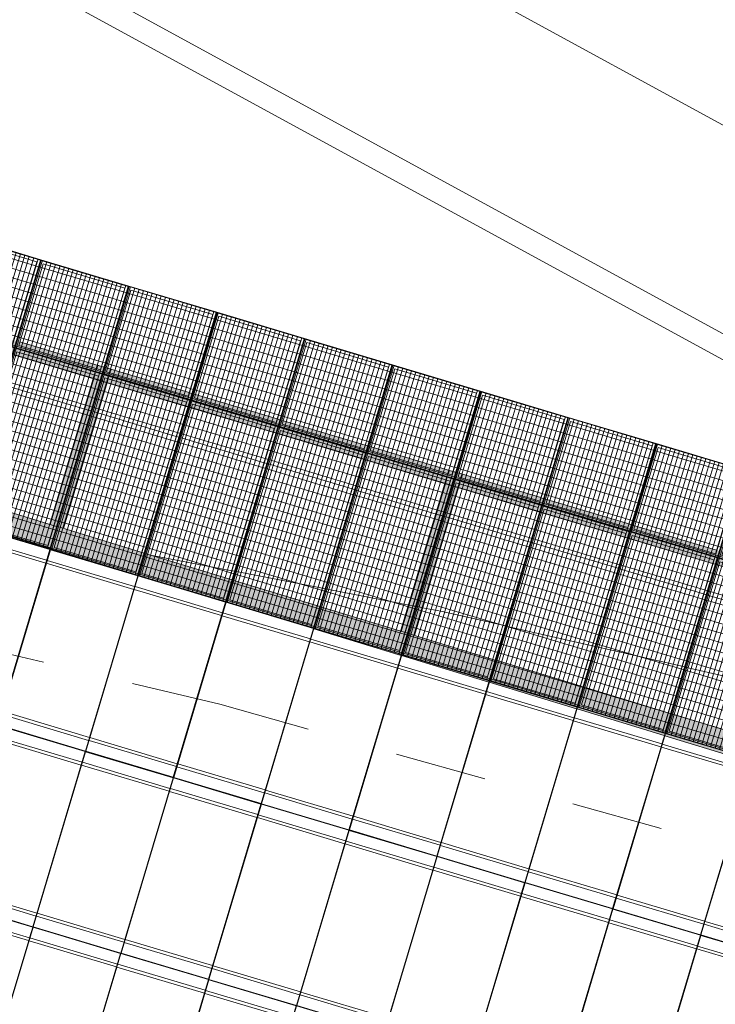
# Model space of a CAD drawing. Header units: metres. Extents: x -373759 to -373409, y 810976 to 811228.
# Tile 111 of 153: x -373545 to -373537, y 811104 to 811115. Entities that reach past the tile are written whole.
import ezdxf

# ---------------------------------------------------------------- set-up
doc = ezdxf.new("R2010")
doc.units = ezdxf.units.M
doc.header["$XCLIPFRAME"] = 2
doc.linetypes.add('TRAÇO 1mm', pattern=[2, 1, -1])
for name, color, linetype, lineweight, true_color in [('A-DETL', 7, 'Continuous', 5, 0x00a600), ('BASE ALAMEDA JULIO MULLER 1_explodidoR01_dwg', 7, 'Continuous', 5, 0x767676), ('Curva_Intermediária', 7, 'Continuous', 9, 0x656565)]:
    doc.layers.add(name, color=color, linetype=linetype, lineweight=lineweight, true_color=true_color)
for name, color, linetype, lineweight in [('A-FLOR', 7, 'Continuous', 5), ('A-GENM', 7, 'Continuous', 5), ('I-WALL', 7, 'Continuous', 5), ('S-BEAM', 7, 'Continuous', 5)]:
    doc.layers.add(name, color=color, linetype=linetype, lineweight=lineweight)
picture_1 = doc.add_image_def('image1.jpg', size_in_pixel=(999, 584))
pattern_1 = [(270, (3125.54, 1874.46), (100, 6e-15), []), (0, (3125.54, 1874.46), (0, 50), [])]

# ---------------------------------------------------------------- blocks, each defined once
blk = doc.blocks.new('BVG-PEX-URB-RV-CULT-0003_rvt-1-PISTA INFERIOR PARTE 1')
at = {"layer": 'A-FLOR', "color": 8, "true_color": 0x808080}
for p, q in [((-168801, 848773), (-167949, 848519)), ((-167949, 848519), (-167910, 848507)), ((-167910, 848507), (-167893, 848502)), ((-167892, 848502), (-167889, 848501)), ((-167881, 848499), (-167877, 848497)), ((-167863, 848493), (-167860, 848492)), ((-167859, 848492), (-167843, 848487)), ((-167843, 848487), (-167806, 848476)), ((-167806, 848476), (-166952, 848221)), ((-166952, 848221), (-166919, 848211)), ((-166917, 848210), (-166884, 848201)), ((-166884, 848201), (-165993, 847934)), ((-165993, 847934), (-165961, 847925)), ((-165959, 847924), (-165926, 847914)), ((-165926, 847914), (-165035, 847648)), ((-165035, 847648), (-165003, 847638)), ((-165001, 847638), (-164968, 847628)), ((-164968, 847628), (-164117, 847374)), ((-164117, 847374), (-164077, 847362)), ((-164077, 847362), (-164061, 847357)), ((-164060, 847356), (-164057, 847356)), ((-164048, 847353), (-164045, 847352)), ((-164030, 847348), (-164027, 847347)), ((-164026, 847346), (-164010, 847342)), ((-164010, 847342), (-163973, 847331)), ((-163973, 847331), (-163119, 847075)), ((-163119, 847075), (-163087, 847066)), ((-163085, 847065), (-163052, 847055)), ((-163052, 847055), (-162161, 846789)), ((-162161, 846789), (-162128, 846779)), ((-162126, 846779), (-162094, 846769)), ((-162094, 846769), (-161203, 846503)), ((-161203, 846503), (-161170, 846493)), ((-161168, 846492), (-161136, 846483)), ((-161136, 846483), (-160285, 846228))]:
    blk.add_line(p, q, dxfattribs=at)
blk = doc.blocks.new('BASE ALAMEDA JULIO MULLER 1_explodidoR01_dwg-478056-PISTA INFERIOR PARTE 1')
at = {"layer": 'Curva_Intermediária', "color": 9, "lineweight": 5, "true_color": 0xc0c0c0}
for p, q in [((78099, 860685), (77293, 861092)), ((78126, 860671), (78099, 860685)), ((78134, 860667), (78127, 860671)), ((78162, 860653), (78135, 860667)), ((78996, 860232), (78162, 860653)), ((79023, 860219), (78996, 860232)), ((79031, 860215), (79024, 860218)), ((79059, 860200), (79032, 860214)), ((79856, 859798), (79059, 860200)), ((79893, 859779), (79856, 859798)), ((79905, 859773), (79893, 859779)), ((79909, 859771), (79906, 859772)), ((79913, 859769), (79910, 859771)), ((79925, 859763), (79921, 859765)), ((79937, 859757), (79934, 859758)), ((79956, 859748), (79938, 859757)), ((79990, 859730), (79956, 859748)), ((80804, 859292), (80778, 859307)), ((80811, 859288), (80805, 859291)), ((80839, 859273), (80813, 859287)), ((81657, 858825), (80839, 859273)), ((81683, 858811), (81657, 858825)), ((81690, 858807), (81684, 858810)), ((81718, 858791), (81692, 858806)), ((82535, 858344), (81718, 858791)), ((82562, 858329), (82535, 858344)), ((82569, 858325), (82563, 858328)), ((82597, 858310), (82571, 858324))]:
    blk.add_line(p, q, dxfattribs=at)
at = {"layer": 'Curva_Intermediária', "color": 9, "lineweight": 5, "true_color": 0xc0c0c0, "flags": 128}
for points in [[(80778, 859307), (80172, 859638), (79990, 859730)], [(83381, 857888), (83181, 857990), (82597, 858310)]]:
    blk.add_lwpolyline(points, dxfattribs=at)
blk = doc.blocks.new('_EST_ PLACA PISO ESTRUTURAL MEIO - _EST_ PLACA PISO ESTRUTURAL MEIO-V189-PISTA INFERIOR PARTE 1')
at = {"layer": 'A-GENM', "color": 253, "true_color": 0xaaaaaa}
for p, q in [((-1000, 500), (-1000, -500)), ((-998, 500), (997, 500)), ((-876, 500), (-998, 500)), ((997, 497), (-998, 497)), ((-998, 497), (997, 497)), ((-998, 497), (-998, -498)), ((-998, 497), (-998, -498)), ((-998, -498), (-998, 497)), ((-998, 497), (-998, -498)), ((-843, 500), (-876, 500)), ((-876, 497), (-876, -498)), ((843, 500), (-843, 500)), ((-843, -498), (-843, 497)), ((876, 500), (843, 500)), ((843, 497), (843, -498)), ((997, 500), (876, 500)), ((876, 497), (876, -498)), ((997, 497), (997, -498)), ((997, -498), (997, 497)), ((997, 497), (997, -498)), ((997, 497), (997, -498)), ((1000, 500), (1000, -500)), ((997, -498), (-998, -498)), ((-998, -498), (997, -498)), ((-998, -500), (-876, -500)), ((997, -500), (-998, -500)), ((-876, -500), (-843, -500)), ((-843, -500), (843, -500)), ((843, -500), (876, -500)), ((876, -500), (997, -500))]:
    blk.add_line(p, q, dxfattribs=at)
blk = doc.blocks.new('_EST_ PLACA PISO ESTRUTURAL MEIO - _EST_ PLACA PISO ESTRUTURAL MEIO-V201-PISTA INFERIOR PARTE 1')
at = {"layer": 'A-GENM', "color": 253, "true_color": 0xaaaaaa}
for p, q in [((-1000, 500), (-1000, -500)), ((-998, 500), (997, 500)), ((-876, 500), (-998, 500)), ((997, 497), (-998, 497)), ((-998, 497), (997, 497)), ((-998, 497), (-998, -498)), ((-998, 497), (-998, -498)), ((-998, -498), (-998, 497)), ((-998, 497), (-998, -498)), ((-843, 500), (-876, 500)), ((-876, 497), (-876, -498)), ((843, 500), (-843, 500)), ((-843, -498), (-843, 497)), ((876, 500), (843, 500)), ((843, 497), (843, -498)), ((997, 500), (876, 500)), ((876, 497), (876, -498)), ((997, 497), (997, -498)), ((997, -498), (997, 497)), ((997, 497), (997, -498)), ((997, 497), (997, -498)), ((1000, 500), (1000, -500)), ((997, -498), (-998, -498)), ((-998, -498), (997, -498)), ((-998, -500), (-876, -500)), ((997, -500), (-998, -500)), ((-876, -500), (-843, -500)), ((-843, -500), (843, -500)), ((843, -499), (843, -500)), ((843, -500), (876, -500)), ((876, -500), (997, -500))]:
    blk.add_line(p, q, dxfattribs=at)
blk = doc.blocks.new('_EST_ PLACA PISO ESTRUTURAL MEIO - _EST_ PLACA PISO ESTRUTURAL MEIO-V277-PISTA INFERIOR PARTE 1')
at = {"layer": 'A-GENM', "color": 253, "true_color": 0xaaaaaa}
for p, q in [((-1000, 500), (-1000, -500)), ((-998, 500), (997, 500)), ((-876, 500), (-998, 500)), ((997, 497), (-998, 497)), ((-998, 497), (997, 497)), ((-998, 497), (-998, -498)), ((-998, 497), (-998, -498)), ((-998, -498), (-998, 497)), ((-998, 497), (-998, -498)), ((-843, 500), (-876, 500)), ((-876, 497), (-876, -498)), ((843, 500), (-843, 500)), ((-843, -498), (-843, 497)), ((876, 500), (843, 500)), ((843, 497), (843, -498)), ((997, 500), (876, 500)), ((876, 497), (876, -498)), ((997, 495), (997, -498)), ((997, -498), (997, 497)), ((997, 497), (997, -498)), ((997, 495), (997, -498)), ((1000, 500), (1000, -500)), ((997, -498), (-998, -498)), ((-998, -498), (997, -498)), ((-998, -500), (-876, -500)), ((997, -500), (-998, -500)), ((-876, -500), (-843, -500)), ((-843, -500), (843, -500)), ((843, -500), (876, -500)), ((876, -500), (997, -500))]:
    blk.add_line(p, q, dxfattribs=at)
blk = doc.blocks.new('_EME_ GRADEX PISO 3X1  - _EME_ GRADEX PISO 3X1 -V279-PISTA INFERIOR PARTE 1')
at = {"layer": 'A-GENM', "true_color": 0xaaaaaa}
h = blk.add_hatch(dxfattribs=at)
h.set_pattern_fill('FP_1', color=253, style=0, pattern_type=2)
h.set_pattern_definition(pattern_1)
h.paths.add_polyline_path([(0, -1000), (3000, -1000), (3000, 0), (0, 0), (0, -491.2)], flags=0)
at = {"layer": 'A-GENM', "color": 253, "true_color": 0xaaaaaa}
for p, q in [((0, 0), (2000, 0)), ((2000, 0), (0, 0)), ((0, 0), (0, -1000)), ((0, 0), (3000, 0)), ((3000, 0), (0, 0)), ((0, 0), (0, -1000)), ((2000, 0), (2000, -1000)), ((2000, -1000), (2000, 0)), ((3000, 0), (3000, -1000)), ((3000, -1000), (3000, 0)), ((0, -997.5), (0, -2.5)), ((0, -997.5), (0, -2.5)), ((5, -5), (1995, -5)), ((5, -995), (5, -5)), ((5, -5), (1995, -5)), ((5, -995), (5, -5)), ((1965, -35), (35, -35)), ((35, -35), (35, -965)), ((35, -965), (35, -35)), ((35, -35), (1965, -35)), ((1965, -965), (1965, -35)), ((1965, -35), (1965, -965)), ((1995, -5), (1995, -995)), ((1995, -5), (1995, -995)), ((2000, -1000), (2000, 0)), ((2000, 0), (3000, 0)), ((3000, 0), (2000, 0)), ((2000, 0), (2000, -1000)), ((2005, -5), (2995, -5)), ((2005, -995), (2005, -5)), ((2005, -5), (2995, -5)), ((2005, -995), (2005, -5)), ((2965, -35), (2035, -35)), ((2035, -35), (2035, -965)), ((2035, -965), (2035, -35)), ((2035, -35), (2965, -35)), ((2965, -965), (2965, -35)), ((2965, -35), (2965, -965)), ((2995, -5), (2995, -995)), ((2995, -5), (2995, -995)), ((3000, 0), (3000, -1000)), ((3000, -1000), (3000, 0)), ((35, -965), (1965, -965)), ((1965, -965), (35, -965)), ((2035, -965), (2965, -965)), ((2965, -965), (2035, -965)), ((2000, -1000), (0, -1000)), ((0, -1000), (2000, -1000)), ((3000, -1000), (0, -1000)), ((0, -1000), (3000, -1000)), ((1995, -995), (5, -995)), ((1995, -995), (5, -995)), ((3000, -1000), (2000, -1000)), ((2000, -1000), (3000, -1000)), ((2995, -995), (2005, -995)), ((2995, -995), (2005, -995))]:
    blk.add_line(p, q, dxfattribs=at)
blk = doc.blocks.new('_EME_ GRADEX PISO 3X1  - _EME_ GRADEX PISO 3X1 -V280-PISTA INFERIOR PARTE 1')
at = {"layer": 'A-GENM', "true_color": 0xaaaaaa}
h = blk.add_hatch(dxfattribs=at)
h.set_pattern_fill('FP_1', color=253, style=0, pattern_type=2)
h.set_pattern_definition(pattern_1)
h.paths.add_polyline_path([(0, -1000), (3000, -1000), (3000, 0), (0, 0), (0, -5.2)], flags=0)
at = {"layer": 'A-GENM', "color": 253, "true_color": 0xaaaaaa}
for p, q in [((0, 0), (2000, 0)), ((2000, 0), (0, 0)), ((0, 0), (0, -1000)), ((0, 0), (3000, 0)), ((3000, 0), (0, 0)), ((0, 0), (0, -1000)), ((2000, 0), (2000, -1000)), ((2000, -1000), (2000, 0)), ((3000, 0), (3000, -1000)), ((3000, -1000), (3000, 0)), ((0, -997.5), (0, -5.2)), ((0, -997.5), (0, -5.2)), ((5, -5), (1995, -5)), ((5, -995), (5, -5)), ((5, -5), (1995, -5)), ((5, -995), (5, -5)), ((1965, -35), (35, -35)), ((35, -35), (35, -965)), ((35, -965), (35, -35)), ((35, -35), (1965, -35)), ((1965, -965), (1965, -35)), ((1965, -35), (1965, -965)), ((1995, -5), (1995, -995)), ((1995, -5), (1995, -995)), ((2000, -1000), (2000, 0)), ((2000, 0), (3000, 0)), ((3000, 0), (2000, 0)), ((2000, 0), (2000, -1000)), ((2005, -5), (2995, -5)), ((2005, -995), (2005, -5)), ((2005, -5), (2995, -5)), ((2005, -995), (2005, -5)), ((2965, -35), (2035, -35)), ((2035, -35), (2035, -965)), ((2035, -965), (2035, -35)), ((2035, -35), (2965, -35)), ((2965, -965), (2965, -35)), ((2965, -35), (2965, -965)), ((2995, -5), (2995, -995)), ((2995, -5), (2995, -995)), ((3000, 0), (3000, -1000)), ((3000, -1000), (3000, 0)), ((35, -965), (1965, -965)), ((1965, -965), (35, -965)), ((2035, -965), (2965, -965)), ((2965, -965), (2035, -965)), ((2000, -1000), (0, -1000)), ((0, -1000), (2000, -1000)), ((3000, -1000), (0, -1000)), ((0, -1000), (3000, -1000)), ((1995, -995), (5, -995)), ((1995, -995), (5, -995)), ((3000, -1000), (2000, -1000)), ((2000, -1000), (3000, -1000)), ((2995, -995), (2005, -995)), ((2995, -995), (2005, -995))]:
    blk.add_line(p, q, dxfattribs=at)
blk = doc.blocks.new('M_W-Wide Flange - VIGA I 15X17-4432594-PISTA INFERIOR PARTE 1')
at = {"layer": 'S-BEAM', "true_color": 0xff8080, "transparency": 33554432}
for points in [[(-20037, 75), (-20036, 20), (20036, 22), (20036, 75), (-20037, 75)], [(-20037, 75), (-20037, -75), (20036, -75), (20036, 75), (-20037, 75)], [(-20037, 20), (-20036, 3), (20036, 5), (20033, 20), (-20037, 20)], [(-20037, -3), (-20034, -20), (20036, -20), (20035, -3), (-20035, -3)], [(-20037, -20), (-20037, -75), (20036, -75), (20036, -20), (-20036, -20)]]:
    blk.add_hatch(color=11, dxfattribs=at).paths.add_polyline_path(points, flags=0)
at = {"layer": 'S-BEAM'}
for p, q in [((-6040, 3), (-7034, 3)), ((-5040, 3), (-6034, 3)), ((-4040, 3), (-5034, 3)), ((-3040, 3), (-4034, 3)), ((-2040, 3), (-3034, 3)), ((-1040, 3), (-2034, 3)), ((-40, 3), (-1034, 3)), ((960, 3), (-34, 3)), ((-6040, -3), (-7034, -3)), ((-5040, -3), (-6034, -3)), ((-4040, -3), (-5034, -3)), ((-3040, -3), (-4034, -3)), ((-2040, -3), (-3034, -3)), ((-1040, -3), (-2034, -3)), ((-40, -3), (-1034, -3)), ((960, -3), (-34, -3))]:
    blk.add_line(p, q, dxfattribs=at)
at = {"layer": 'S-BEAM', "color": 1, "true_color": 0xff0000}
for p, q in [((-7002, 75), (-7031, 75)), ((-7031, 75), (-7002, 75)), ((-7031, 75), (-7002, 75)), ((-7031, 75), (-7002, 75)), ((-6072, 75), (-7002, 75)), ((-7002, 75), (-6072, 75)), ((-7002, 75), (-6072, 75)), ((-7002, 75), (-6072, 75)), ((-6043, 75), (-6072, 75)), ((-6072, 75), (-6043, 75)), ((-6072, 75), (-6043, 75)), ((-6072, 75), (-6043, 75)), ((-6037, 75), (-6042, 75)), ((-6042, 75), (-6037, 75)), ((-6042, 75), (-6037, 75)), ((-6042, 75), (-6037, 75)), ((-6032, 75), (-6037, 75)), ((-6037, 75), (-6032, 75)), ((-6037, 75), (-6032, 75)), ((-6037, 75), (-6032, 75)), ((-6002, 75), (-6031, 75)), ((-6031, 75), (-6002, 75)), ((-6031, 75), (-6002, 75)), ((-6031, 75), (-6002, 75)), ((-5072, 75), (-6002, 75)), ((-6002, 75), (-5072, 75)), ((-6002, 75), (-5072, 75)), ((-6002, 75), (-5072, 75)), ((-5043, 75), (-5072, 75)), ((-5072, 75), (-5043, 75)), ((-5072, 75), (-5043, 75)), ((-5072, 75), (-5043, 75)), ((-5037, 75), (-5042, 75)), ((-5042, 75), (-5037, 75)), ((-5042, 75), (-5037, 75)), ((-5042, 75), (-5037, 75)), ((-5032, 75), (-5037, 75)), ((-5037, 75), (-5032, 75)), ((-5037, 75), (-5032, 75)), ((-5037, 75), (-5032, 75)), ((-5002, 75), (-5031, 75)), ((-5031, 75), (-5002, 75)), ((-5031, 75), (-5002, 75)), ((-5031, 75), (-5002, 75)), ((-4072, 75), (-5002, 75)), ((-5002, 75), (-4072, 75)), ((-5002, 75), (-4072, 75)), ((-5002, 75), (-4072, 75)), ((-4043, 75), (-4072, 75)), ((-4072, 75), (-4043, 75)), ((-4072, 75), (-4043, 75)), ((-4072, 75), (-4043, 75)), ((-4037, 75), (-4042, 75)), ((-4042, 75), (-4037, 75)), ((-4042, 75), (-4037, 75)), ((-4042, 75), (-4037, 75)), ((-4032, 75), (-4037, 75)), ((-4037, 75), (-4032, 75)), ((-4037, 75), (-4032, 75)), ((-4037, 75), (-4032, 75)), ((-4002, 75), (-4031, 75)), ((-4031, 75), (-4002, 75)), ((-4031, 75), (-4002, 75)), ((-4031, 75), (-4002, 75)), ((-3072, 75), (-4002, 75)), ((-4002, 75), (-3072, 75)), ((-4002, 75), (-3072, 75)), ((-4002, 75), (-3072, 75)), ((-3043, 75), (-3072, 75)), ((-3072, 75), (-3043, 75)), ((-3072, 75), (-3043, 75)), ((-3072, 75), (-3043, 75)), ((-3037, 75), (-3042, 75)), ((-3042, 75), (-3037, 75)), ((-3042, 75), (-3037, 75)), ((-3042, 75), (-3037, 75)), ((-3032, 75), (-3037, 75)), ((-3037, 75), (-3032, 75)), ((-3037, 75), (-3032, 75)), ((-3037, 75), (-3032, 75)), ((-3002, 75), (-3031, 75)), ((-3031, 75), (-3002, 75)), ((-3031, 75), (-3002, 75)), ((-3031, 75), (-3002, 75)), ((-2072, 75), (-3002, 75)), ((-3002, 75), (-2072, 75)), ((-3002, 75), (-2072, 75)), ((-3002, 75), (-2072, 75)), ((-2043, 75), (-2072, 75)), ((-2072, 75), (-2043, 75)), ((-2072, 75), (-2043, 75)), ((-2072, 75), (-2043, 75)), ((-2037, 75), (-2042, 75)), ((-2042, 75), (-2037, 75)), ((-2042, 75), (-2037, 75)), ((-2042, 75), (-2037, 75)), ((-2032, 75), (-2037, 75)), ((-2037, 75), (-2032, 75)), ((-2037, 75), (-2032, 75)), ((-2037, 75), (-2032, 75)), ((-2002, 75), (-2031, 75)), ((-2031, 75), (-2002, 75)), ((-2031, 75), (-2002, 75)), ((-2031, 75), (-2002, 75)), ((-1072, 75), (-2002, 75)), ((-2002, 75), (-1072, 75)), ((-2002, 75), (-1072, 75)), ((-2002, 75), (-1072, 75)), ((-1043, 75), (-1072, 75)), ((-1072, 75), (-1043, 75)), ((-1072, 75), (-1043, 75)), ((-1072, 75), (-1043, 75)), ((-1037, 75), (-1042, 75)), ((-1042, 75), (-1037, 75)), ((-1042, 75), (-1037, 75)), ((-1042, 75), (-1037, 75)), ((-1032, 75), (-1037, 75)), ((-1037, 75), (-1032, 75)), ((-1037, 75), (-1032, 75)), ((-1037, 75), (-1032, 75)), ((-1002, 75), (-1031, 75)), ((-1031, 75), (-1002, 75)), ((-1031, 75), (-1002, 75)), ((-1031, 75), (-1002, 75)), ((-72, 75), (-1002, 75)), ((-1002, 75), (-72, 75)), ((-1002, 75), (-72, 75)), ((-1002, 75), (-72, 75)), ((-43, 75), (-72, 75)), ((-72, 75), (-43, 75)), ((-72, 75), (-43, 75)), ((-72, 75), (-43, 75)), ((-37, 75), (-42, 75)), ((-42, 75), (-37, 75)), ((-42, 75), (-37, 75)), ((-42, 75), (-37, 75)), ((-32, 75), (-37, 75)), ((-37, 75), (-32, 75)), ((-37, 75), (-32, 75)), ((-37, 75), (-32, 75)), ((-2, 75), (-31, 75)), ((-31, 75), (-2, 75)), ((-31, 75), (-2, 75)), ((-31, 75), (-2, 75)), ((928, 75), (-2, 75)), ((-2, 75), (928, 75)), ((-2, 75), (928, 75)), ((-2, 75), (928, 75)), ((-7002, -75), (-6072, -75)), ((-7002, -75), (-6072, -75)), ((-7002, -75), (-6072, -75)), ((-7002, -75), (-6072, -75)), ((-6071, -75), (-6042, -75)), ((-6071, -75), (-6042, -75)), ((-6071, -75), (-6042, -75)), ((-6071, -75), (-6042, -75)), ((-6042, -75), (-6032, -75)), ((-6042, -75), (-6032, -75)), ((-6042, -75), (-6032, -75)), ((-6042, -75), (-6032, -75)), ((-6032, -75), (-6003, -75)), ((-6032, -75), (-6003, -75)), ((-6032, -75), (-6003, -75)), ((-6032, -75), (-6003, -75)), ((-6002, -75), (-5072, -75)), ((-6002, -75), (-5072, -75)), ((-6002, -75), (-5072, -75)), ((-6002, -75), (-5072, -75)), ((-5071, -75), (-5042, -75)), ((-5071, -75), (-5042, -75)), ((-5071, -75), (-5042, -75)), ((-5071, -75), (-5042, -75)), ((-5042, -75), (-5032, -75)), ((-5042, -75), (-5032, -75)), ((-5042, -75), (-5032, -75)), ((-5042, -75), (-5032, -75)), ((-5032, -75), (-5003, -75)), ((-5032, -75), (-5003, -75)), ((-5032, -75), (-5003, -75)), ((-5032, -75), (-5003, -75)), ((-5002, -75), (-4072, -75)), ((-5002, -75), (-4072, -75)), ((-5002, -75), (-4072, -75)), ((-5002, -75), (-4072, -75)), ((-4071, -75), (-4042, -75)), ((-4071, -75), (-4042, -75)), ((-4071, -75), (-4042, -75)), ((-4071, -75), (-4042, -75)), ((-4042, -75), (-4032, -75)), ((-4042, -75), (-4032, -75)), ((-4042, -75), (-4032, -75)), ((-4042, -75), (-4032, -75)), ((-4032, -75), (-4003, -75)), ((-4032, -75), (-4003, -75)), ((-4032, -75), (-4003, -75)), ((-4032, -75), (-4003, -75)), ((-4002, -75), (-3072, -75)), ((-4002, -75), (-3072, -75)), ((-4002, -75), (-3072, -75)), ((-4002, -75), (-3072, -75)), ((-3071, -75), (-3042, -75)), ((-3071, -75), (-3042, -75)), ((-3071, -75), (-3042, -75)), ((-3071, -75), (-3042, -75)), ((-3042, -75), (-3032, -75)), ((-3042, -75), (-3032, -75)), ((-3042, -75), (-3032, -75)), ((-3042, -75), (-3032, -75)), ((-3032, -75), (-3003, -75)), ((-3032, -75), (-3003, -75)), ((-3032, -75), (-3003, -75)), ((-3032, -75), (-3003, -75)), ((-3002, -75), (-2072, -75)), ((-3002, -75), (-2072, -75)), ((-3002, -75), (-2072, -75)), ((-3002, -75), (-2072, -75)), ((-2071, -75), (-2042, -75)), ((-2071, -75), (-2042, -75)), ((-2071, -75), (-2042, -75)), ((-2071, -75), (-2042, -75)), ((-2042, -75), (-2032, -75)), ((-2042, -75), (-2032, -75)), ((-2042, -75), (-2032, -75)), ((-2042, -75), (-2032, -75)), ((-2032, -75), (-2003, -75)), ((-2032, -75), (-2003, -75)), ((-2032, -75), (-2003, -75)), ((-2032, -75), (-2003, -75)), ((-2002, -75), (-1072, -75)), ((-2002, -75), (-1072, -75)), ((-2002, -75), (-1072, -75)), ((-2002, -75), (-1072, -75)), ((-1071, -75), (-1042, -75)), ((-1071, -75), (-1042, -75)), ((-1071, -75), (-1042, -75)), ((-1071, -75), (-1042, -75)), ((-1042, -75), (-1032, -75)), ((-1042, -75), (-1032, -75)), ((-1042, -75), (-1032, -75)), ((-1042, -75), (-1032, -75)), ((-1032, -75), (-1003, -75)), ((-1032, -75), (-1003, -75)), ((-1032, -75), (-1003, -75)), ((-1032, -75), (-1003, -75)), ((-1002, -75), (-72, -75)), ((-1002, -75), (-72, -75)), ((-1002, -75), (-72, -75)), ((-1002, -75), (-72, -75)), ((-71, -75), (-42, -75)), ((-71, -75), (-42, -75)), ((-71, -75), (-42, -75)), ((-71, -75), (-42, -75)), ((-42, -75), (-32, -75)), ((-42, -75), (-32, -75)), ((-42, -75), (-32, -75)), ((-42, -75), (-32, -75)), ((-32, -75), (-3, -75)), ((-32, -75), (-3, -75)), ((-32, -75), (-3, -75)), ((-32, -75), (-3, -75)), ((-2, -75), (928, -75)), ((-2, -75), (928, -75)), ((-2, -75), (928, -75)), ((-2, -75), (928, -75))]:
    blk.add_line(p, q, dxfattribs=at)
blk = doc.blocks.new('M_W-Wide Flange - VIGA I 25X15-4432118-PISTA INFERIOR PARTE 1')
at = {"layer": 'S-BEAM'}
for p, q in [((955, 3), (-707, 3)), ((1010, 3), (955, 3)), ((1033, 3), (1027, 3)), ((1105, 3), (1050, 3)), ((955, -3), (-707, -3)), ((1010, -3), (955, -3)), ((1105, -3), (1050, -3))]:
    blk.add_line(p, q, dxfattribs=at)
blk = doc.blocks.new('M_W-Wide Flange - VIGA I 25X15-4432119-PISTA INFERIOR PARTE 1')
at = {"layer": 'S-BEAM'}
for p, q in [((966, 3), (-718, 3)), ((1021, 3), (966, 3)), ((1044, 3), (1038, 3)), ((1116, 3), (1061, 3)), ((966, -3), (-718, -3)), ((1021, -3), (966, -3)), ((1116, -3), (1061, -3))]:
    blk.add_line(p, q, dxfattribs=at)

msp = doc.modelspace()

# ---------------------------------------------------------------- hatches: boundary and pattern name
at = {"layer": 'I-WALL', "true_color": 0x808080}
msp.add_hatch(color=8, dxfattribs=at).paths.add_polyline_path([(-373528.313, 811103.968), (-373528.241, 811104.208), (-373567.307, 811116.115), (-373566.818, 811115.705), (-373528.315, 811103.969)], flags=0)
at = {"layer": 'S-BEAM', "true_color": 0xff8080, "transparency": 33554432}
h = msp.add_hatch(color=11, dxfattribs=at)
h.paths.add_polyline_path([(-373544.595, 811108.931), (-373544.595, 811108.931), (-373544.601, 811108.933)], flags=0)
h.paths.add_polyline_path([(-373544.523, 811109.171), (-373544.005, 811110.907), (-373544.057, 811110.923), (-373544.573, 811109.186), (-373544.533, 811109.174)], flags=0)
h = msp.add_hatch(color=11, dxfattribs=at)
h.paths.add_polyline_path([(-373544.578, 811108.926), (-373544.581, 811108.927), (-373544.579, 811108.926)], flags=0)
h.paths.add_polyline_path([(-373544.507, 811109.166), (-373543.99, 811110.903), (-373544.005, 811110.905), (-373544.523, 811109.171), (-373544.507, 811109.166)], flags=0)
for points in [[(-373544.432, 811109.143), (-373543.913, 811110.88), (-373544.057, 811110.923), (-373544.576, 811109.187), (-373544.469, 811109.154)], [(-373544.485, 811109.159), (-373543.966, 811110.896), (-373543.983, 811110.9), (-373544.499, 811109.163), (-373544.489, 811109.16)], [(-373544.432, 811109.143), (-373543.913, 811110.88), (-373543.966, 811110.896), (-373544.485, 811109.159), (-373544.469, 811109.154)], [(-373540.606, 811107.977), (-373540.081, 811109.735), (-373540.224, 811109.777), (-373540.748, 811108.02), (-373540.643, 811107.988)], [(-373540.659, 811107.993), (-373540.134, 811109.75), (-373540.15, 811109.755), (-373540.673, 811107.997), (-373540.663, 811107.994)], [(-373540.606, 811107.977), (-373540.081, 811109.735), (-373540.134, 811109.75), (-373540.659, 811107.993), (-373540.643, 811107.988)]]:
    msp.add_hatch(color=11, dxfattribs=at).paths.add_polyline_path(points, flags=0)
h = msp.add_hatch(color=11, dxfattribs=at)
h.paths.add_polyline_path([(-373540.768, 811107.765), (-373540.768, 811107.765), (-373540.775, 811107.767)], flags=0)
h.paths.add_polyline_path([(-373540.697, 811108.004), (-373540.173, 811109.762), (-373540.224, 811109.777), (-373540.747, 811108.02), (-373540.702, 811108.006)], flags=0)
h = msp.add_hatch(color=11, dxfattribs=at)
h.paths.add_polyline_path([(-373540.752, 811107.76), (-373540.754, 811107.761), (-373540.753, 811107.76)], flags=0)
h.paths.add_polyline_path([(-373540.68, 811107.999), (-373540.157, 811109.757), (-373540.172, 811109.759), (-373540.696, 811108.004), (-373540.681, 811107.999)], flags=0)

# ---------------------------------------------------------------- linework, layer by layer
at = {"layer": 'A-DETL', "color": 40, "linetype": 'TRAÇO 1mm', "lineweight": 20, "true_color": 0xf5c00a}
for p, q in [((-373553.405, 811109.77), (-373542.727, 811107.225)), ((-373542.727, 811107.225), (-373527.614, 811102.971))]:
    msp.add_line(p, q, dxfattribs=at)
at = {"layer": 'A-FLOR'}
msp.add_line((-373543.311, 811116.859), (-373515.729, 811101.796), dxfattribs=at)
at = {"layer": 'I-WALL'}
for p, q in [((-373544.146, 811115.037), (-373531.285, 811108.013)), ((-373532.257, 811108.259), (-373544.251, 811114.809)), ((-373545.454, 811109.455), (-373544.507, 811109.166)), ((-373544.579, 811108.926), (-373545.526, 811109.215)), ((-373544.507, 811109.166), (-373544.498, 811109.163)), ((-373544.498, 811109.163), (-373543.551, 811108.874)), ((-373544.569, 811108.923), (-373544.579, 811108.926)), ((-373543.624, 811108.635), (-373544.569, 811108.923)), ((-373543.55, 811108.874), (-373543.542, 811108.872)), ((-373543.541, 811108.871), (-373542.594, 811108.583)), ((-373543.613, 811108.632), (-373543.622, 811108.635)), ((-373542.663, 811108.342), (-373543.611, 811108.631)), ((-373542.594, 811108.583), (-373542.585, 811108.58)), ((-373542.585, 811108.58), (-373541.638, 811108.291)), ((-373542.368, 811108.252), (-373542.66, 811108.341)), ((-373541.707, 811108.051), (-373542.368, 811108.252)), ((-373541.637, 811108.291), (-373541.629, 811108.288)), ((-373541.628, 811108.288), (-373540.681, 811108)), ((-373540.75, 811107.759), (-373541.702, 811108.049)), ((-373540.681, 811107.999), (-373540.672, 811107.997)), ((-373540.672, 811107.997), (-373539.725, 811107.708)), ((-373539.794, 811107.468), (-373540.746, 811107.758)), ((-373539.724, 811107.708), (-373539.716, 811107.705)), ((-373539.715, 811107.705), (-373538.797, 811107.425)), ((-373538.837, 811107.176), (-373539.789, 811107.466)), ((-373538.794, 811107.424), (-373538.768, 811107.416)), ((-373538.767, 811107.416), (-373538.759, 811107.414)), ((-373538.758, 811107.414), (-373538.733, 811107.406)), ((-373538.73, 811107.405), (-373537.84, 811107.134)), ((-373537.881, 811106.885), (-373538.832, 811107.175)), ((-373537.837, 811107.133), (-373537.811, 811107.125)), ((-373537.811, 811107.125), (-373537.802, 811107.122)), ((-373537.802, 811107.122), (-373537.776, 811107.114)), ((-373537.773, 811107.113), (-373536.884, 811106.842)), ((-373536.924, 811106.593), (-373537.876, 811106.883))]:
    msp.add_line(p, q, dxfattribs=at)
at = {"layer": 'S-BEAM', "color": 1, "true_color": 0xff0000}
for p, q in [((-373544.057, 811110.923), (-373544.068, 811110.885)), ((-373544.068, 811110.885), (-373544.057, 811110.923)), ((-373544.068, 811110.885), (-373544.057, 811110.923)), ((-373544.068, 811110.885), (-373544.057, 811110.923)), ((-373544.057, 811110.923), (-373544.017, 811110.911)), ((-373544.017, 811110.911), (-373544.057, 811110.923)), ((-373544.057, 811110.923), (-373544.017, 811110.911)), ((-373544.017, 811110.911), (-373544.057, 811110.923)), ((-373544.016, 811110.911), (-373544.004, 811110.907)), ((-373544.004, 811110.907), (-373544.016, 811110.911)), ((-373544.016, 811110.911), (-373543.988, 811110.902)), ((-373543.992, 811110.904), (-373544.016, 811110.911)), ((-373544.004, 811110.907), (-373544, 811110.906)), ((-373544, 811110.906), (-373544.004, 811110.907)), ((-373544, 811110.906), (-373543.996, 811110.905)), ((-373543.996, 811110.905), (-373544, 811110.906)), ((-373543.996, 811110.905), (-373543.992, 811110.904)), ((-373543.992, 811110.904), (-373543.996, 811110.905)), ((-373543.992, 811110.904), (-373543.99, 811110.903)), ((-373543.99, 811110.903), (-373543.992, 811110.904)), ((-373543.99, 811110.903), (-373543.988, 811110.902)), ((-373543.988, 811110.902), (-373543.99, 811110.903)), ((-373543.988, 811110.902), (-373543.988, 811110.902)), ((-373543.988, 811110.902), (-373543.979, 811110.9)), ((-373543.984, 811110.901), (-373543.988, 811110.902)), ((-373543.978, 811110.899), (-373543.982, 811110.901)), ((-373543.982, 811110.901), (-373543.982, 811110.901)), ((-373543.982, 811110.901), (-373543.982, 811110.901)), ((-373543.982, 811110.901), (-373543.98, 811110.9)), ((-373543.98, 811110.9), (-373543.974, 811110.898)), ((-373543.979, 811110.9), (-373543.951, 811110.891)), ((-373543.97, 811110.897), (-373543.978, 811110.899)), ((-373543.951, 811110.891), (-373543.978, 811110.899)), ((-373543.974, 811110.898), (-373543.97, 811110.897)), ((-373543.966, 811110.896), (-373543.97, 811110.897)), ((-373543.97, 811110.897), (-373543.966, 811110.896)), ((-373543.951, 811110.891), (-373543.966, 811110.896)), ((-373543.966, 811110.896), (-373543.951, 811110.891)), ((-373544.088, 811110.818), (-373544.1, 811110.779)), ((-373544.1, 811110.779), (-373544.088, 811110.818)), ((-373544.1, 811110.779), (-373544.088, 811110.818)), ((-373544.1, 811110.779), (-373544.088, 811110.818)), ((-373544.084, 811110.832), (-373544.088, 811110.819)), ((-373544.088, 811110.819), (-373544.084, 811110.832)), ((-373544.088, 811110.819), (-373544.084, 811110.832)), ((-373544.088, 811110.819), (-373544.084, 811110.832)), ((-373544.077, 811110.854), (-373544.079, 811110.848)), ((-373544.079, 811110.848), (-373544.077, 811110.854)), ((-373544.079, 811110.848), (-373544.077, 811110.854)), ((-373544.079, 811110.848), (-373544.077, 811110.854)), ((-373544.069, 811110.883), (-373544.073, 811110.87)), ((-373544.073, 811110.87), (-373544.069, 811110.883)), ((-373544.073, 811110.87), (-373544.069, 811110.883)), ((-373544.073, 811110.87), (-373544.069, 811110.883)), ((-373543.95, 811110.891), (-373543.913, 811110.88)), ((-373543.913, 811110.88), (-373543.95, 811110.891)), ((-373543.95, 811110.891), (-373543.913, 811110.88)), ((-373543.913, 811110.88), (-373543.95, 811110.891)), ((-373543.945, 811110.775), (-373543.94, 811110.789)), ((-373543.945, 811110.775), (-373543.94, 811110.789)), ((-373543.945, 811110.775), (-373543.94, 811110.789)), ((-373543.945, 811110.775), (-373543.94, 811110.789)), ((-373543.929, 811110.827), (-373543.925, 811110.842)), ((-373543.929, 811110.827), (-373543.925, 811110.842)), ((-373543.929, 811110.827), (-373543.925, 811110.842)), ((-373543.929, 811110.827), (-373543.925, 811110.842)), ((-373543.925, 811110.842), (-373543.913, 811110.88)), ((-373543.925, 811110.842), (-373543.913, 811110.88)), ((-373543.925, 811110.842), (-373543.913, 811110.88)), ((-373543.925, 811110.842), (-373543.913, 811110.88)), ((-373544.1, 811110.779), (-373544.576, 811109.187)), ((-373544.576, 811109.187), (-373544.1, 811110.779)), ((-373544.576, 811109.187), (-373544.1, 811110.779)), ((-373544.576, 811109.187), (-373544.1, 811110.779)), ((-373544.432, 811109.143), (-373543.956, 811110.736)), ((-373544.432, 811109.143), (-373543.956, 811110.736)), ((-373544.432, 811109.143), (-373543.956, 811110.736)), ((-373544.432, 811109.143), (-373543.956, 811110.736)), ((-373543.956, 811110.736), (-373543.945, 811110.775)), ((-373543.956, 811110.736), (-373543.945, 811110.775)), ((-373543.956, 811110.736), (-373543.945, 811110.775)), ((-373543.956, 811110.736), (-373543.945, 811110.775)), ((-373540.236, 811109.738), (-373540.24, 811109.725)), ((-373540.24, 811109.725), (-373540.236, 811109.738)), ((-373540.24, 811109.725), (-373540.236, 811109.738)), ((-373540.24, 811109.725), (-373540.236, 811109.738)), ((-373540.224, 811109.777), (-373540.236, 811109.739)), ((-373540.236, 811109.739), (-373540.224, 811109.777)), ((-373540.236, 811109.739), (-373540.224, 811109.777)), ((-373540.236, 811109.739), (-373540.224, 811109.777)), ((-373540.224, 811109.777), (-373540.185, 811109.766)), ((-373540.185, 811109.766), (-373540.224, 811109.777)), ((-373540.224, 811109.777), (-373540.185, 811109.766)), ((-373540.185, 811109.766), (-373540.224, 811109.777)), ((-373540.183, 811109.765), (-373540.172, 811109.762)), ((-373540.172, 811109.762), (-373540.183, 811109.765)), ((-373540.183, 811109.765), (-373540.156, 811109.757)), ((-373540.16, 811109.758), (-373540.183, 811109.765)), ((-373540.172, 811109.762), (-373540.163, 811109.759)), ((-373540.167, 811109.76), (-373540.172, 811109.762)), ((-373540.156, 811109.757), (-373540.167, 811109.76)), ((-373540.163, 811109.759), (-373540.155, 811109.757)), ((-373540.155, 811109.757), (-373540.156, 811109.757)), ((-373540.156, 811109.757), (-373540.147, 811109.754)), ((-373540.151, 811109.756), (-373540.156, 811109.757)), ((-373540.148, 811109.755), (-373540.15, 811109.755)), ((-373540.15, 811109.755), (-373540.149, 811109.755)), ((-373540.149, 811109.755), (-373540.148, 811109.755)), ((-373540.145, 811109.754), (-373540.148, 811109.755)), ((-373540.148, 811109.755), (-373540.134, 811109.75)), ((-373540.146, 811109.754), (-373540.119, 811109.746)), ((-373540.142, 811109.753), (-373540.145, 811109.754)), ((-373540.119, 811109.746), (-373540.145, 811109.754)), ((-373540.134, 811109.75), (-373540.142, 811109.753)), ((-373540.119, 811109.746), (-373540.134, 811109.75)), ((-373540.134, 811109.75), (-373540.119, 811109.746)), ((-373540.118, 811109.746), (-373540.081, 811109.735)), ((-373540.081, 811109.735), (-373540.118, 811109.746)), ((-373540.118, 811109.746), (-373540.081, 811109.735)), ((-373540.081, 811109.735), (-373540.118, 811109.746)), ((-373540.092, 811109.696), (-373540.081, 811109.735)), ((-373540.092, 811109.696), (-373540.081, 811109.735)), ((-373540.092, 811109.696), (-373540.081, 811109.735)), ((-373540.092, 811109.696), (-373540.081, 811109.735)), ((-373540.267, 811109.634), (-373540.75, 811108.021)), ((-373540.75, 811108.021), (-373540.267, 811109.634)), ((-373540.75, 811108.021), (-373540.267, 811109.634)), ((-373540.75, 811108.021), (-373540.267, 811109.634)), ((-373540.256, 811109.672), (-373540.267, 811109.634)), ((-373540.267, 811109.634), (-373540.256, 811109.672)), ((-373540.267, 811109.634), (-373540.256, 811109.672)), ((-373540.267, 811109.634), (-373540.256, 811109.672)), ((-373540.252, 811109.687), (-373540.256, 811109.673)), ((-373540.256, 811109.673), (-373540.252, 811109.687)), ((-373540.256, 811109.673), (-373540.252, 811109.687)), ((-373540.256, 811109.673), (-373540.252, 811109.687)), ((-373540.245, 811109.709), (-373540.247, 811109.702)), ((-373540.247, 811109.702), (-373540.245, 811109.709)), ((-373540.247, 811109.702), (-373540.245, 811109.709)), ((-373540.247, 811109.702), (-373540.245, 811109.709)), ((-373540.124, 811109.591), (-373540.112, 811109.629)), ((-373540.124, 811109.591), (-373540.112, 811109.629)), ((-373540.124, 811109.591), (-373540.112, 811109.629)), ((-373540.124, 811109.591), (-373540.112, 811109.629)), ((-373540.112, 811109.629), (-373540.108, 811109.644)), ((-373540.112, 811109.629), (-373540.108, 811109.644)), ((-373540.112, 811109.629), (-373540.108, 811109.644)), ((-373540.112, 811109.629), (-373540.108, 811109.644)), ((-373540.097, 811109.682), (-373540.092, 811109.696)), ((-373540.097, 811109.682), (-373540.092, 811109.696)), ((-373540.097, 811109.682), (-373540.092, 811109.696)), ((-373540.097, 811109.682), (-373540.092, 811109.696)), ((-373540.606, 811107.977), (-373540.124, 811109.591)), ((-373540.606, 811107.977), (-373540.124, 811109.591)), ((-373540.606, 811107.977), (-373540.124, 811109.591)), ((-373540.606, 811107.977), (-373540.124, 811109.591)), ((-373544.648, 811108.947), (-373544.587, 811108.929)), ((-373544.579, 811108.926), (-373544.648, 811108.947)), ((-373544.648, 811108.947), (-373544.595, 811108.931)), ((-373544.595, 811108.931), (-373544.648, 811108.947)), ((-373544.595, 811108.931), (-373544.587, 811108.929)), ((-373544.59, 811108.93), (-373544.595, 811108.931)), ((-373544.587, 811108.929), (-373544.59, 811108.93)), ((-373544.586, 811108.929), (-373544.583, 811108.928)), ((-373544.586, 811108.929), (-373544.583, 811108.928)), ((-373544.579, 811108.926), (-373544.586, 811108.929)), ((-373544.583, 811108.928), (-373544.578, 811108.926)), ((-373544.579, 811108.926), (-373544.576, 811108.925)), ((-373544.576, 811108.925), (-373544.579, 811108.926)), ((-373544.578, 811108.926), (-373544.579, 811108.926)), ((-373540.821, 811107.781), (-373540.757, 811107.761)), ((-373540.75, 811107.759), (-373540.821, 811107.781)), ((-373540.821, 811107.781), (-373540.768, 811107.765)), ((-373540.768, 811107.765), (-373540.821, 811107.781)), ((-373540.768, 811107.765), (-373540.754, 811107.761)), ((-373540.76, 811107.762), (-373540.768, 811107.765)), ((-373540.757, 811107.761), (-373540.76, 811107.762)), ((-373540.752, 811107.76), (-373540.757, 811107.761)), ((-373540.754, 811107.761), (-373540.753, 811107.76)), ((-373540.753, 811107.76), (-373540.752, 811107.76))]:
    msp.add_line(p, q, dxfattribs=at)

# ---------------------------------------------------------------- block references
at = {"lineweight": 5, "xscale": 0.001, "yscale": 0.001, "zscale": 0.001}
msp.add_blockref('BVG-PEX-URB-RV-CULT-0003_rvt-1-PISTA INFERIOR PARTE 1', (-373376.25, 810261.927), dxfattribs=at)
at = {"layer": 'A-GENM', "color": 253, "true_color": 0xaaaaaa, "xscale": 0.001, "yscale": 0.001, "zscale": 0.001, "rotation": 73.3593121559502}
for name, p in [('_EME_ GRADEX PISO 3X1  - _EME_ GRADEX PISO 3X1 -V279-PISTA INFERIOR PARTE 1', (-373546.494, 811109.486)), ('_EME_ GRADEX PISO 3X1  - _EME_ GRADEX PISO 3X1 -V279-PISTA INFERIOR PARTE 1', (-373545.536, 811109.199)), ('_EME_ GRADEX PISO 3X1  - _EME_ GRADEX PISO 3X1 -V279-PISTA INFERIOR PARTE 1', (-373544.578, 811108.913)), ('_EME_ GRADEX PISO 3X1  - _EME_ GRADEX PISO 3X1 -V279-PISTA INFERIOR PARTE 1', (-373543.62, 811108.627)), ('_EME_ GRADEX PISO 3X1  - _EME_ GRADEX PISO 3X1 -V279-PISTA INFERIOR PARTE 1', (-373542.662, 811108.34)), ('_EME_ GRADEX PISO 3X1  - _EME_ GRADEX PISO 3X1 -V279-PISTA INFERIOR PARTE 1', (-373541.703, 811108.054)), ('_EME_ GRADEX PISO 3X1  - _EME_ GRADEX PISO 3X1 -V279-PISTA INFERIOR PARTE 1', (-373540.745, 811107.767)), ('_EME_ GRADEX PISO 3X1  - _EME_ GRADEX PISO 3X1 -V280-PISTA INFERIOR PARTE 1', (-373539.787, 811107.481)), ('_EME_ GRADEX PISO 3X1  - _EME_ GRADEX PISO 3X1 -V279-PISTA INFERIOR PARTE 1', (-373538.829, 811107.195)), ('_EME_ GRADEX PISO 3X1  - _EME_ GRADEX PISO 3X1 -V279-PISTA INFERIOR PARTE 1', (-373537.871, 811106.908)), ('_EST_ PLACA PISO ESTRUTURAL MEIO - _EST_ PLACA PISO ESTRUTURAL MEIO-V189-PISTA INFERIOR PARTE 1', (-373545.343, 811108.1)), ('_EST_ PLACA PISO ESTRUTURAL MEIO - _EST_ PLACA PISO ESTRUTURAL MEIO-V189-PISTA INFERIOR PARTE 1', (-373544.384, 811107.814)), ('_EST_ PLACA PISO ESTRUTURAL MEIO - _EST_ PLACA PISO ESTRUTURAL MEIO-V189-PISTA INFERIOR PARTE 1', (-373543.426, 811107.528)), ('_EST_ PLACA PISO ESTRUTURAL MEIO - _EST_ PLACA PISO ESTRUTURAL MEIO-V189-PISTA INFERIOR PARTE 1', (-373542.468, 811107.241)), ('_EST_ PLACA PISO ESTRUTURAL MEIO - _EST_ PLACA PISO ESTRUTURAL MEIO-V189-PISTA INFERIOR PARTE 1', (-373541.51, 811106.955)), ('_EST_ PLACA PISO ESTRUTURAL MEIO - _EST_ PLACA PISO ESTRUTURAL MEIO-V189-PISTA INFERIOR PARTE 1', (-373540.552, 811106.669)), ('_EST_ PLACA PISO ESTRUTURAL MEIO - _EST_ PLACA PISO ESTRUTURAL MEIO-V277-PISTA INFERIOR PARTE 1', (-373539.594, 811106.382)), ('_EST_ PLACA PISO ESTRUTURAL MEIO - _EST_ PLACA PISO ESTRUTURAL MEIO-V189-PISTA INFERIOR PARTE 1', (-373538.636, 811106.096)), ('_EST_ PLACA PISO ESTRUTURAL MEIO - _EST_ PLACA PISO ESTRUTURAL MEIO-V189-PISTA INFERIOR PARTE 1', (-373544.957, 811105.898)), ('_EST_ PLACA PISO ESTRUTURAL MEIO - _EST_ PLACA PISO ESTRUTURAL MEIO-V189-PISTA INFERIOR PARTE 1', (-373537.678, 811105.809)), ('_EST_ PLACA PISO ESTRUTURAL MEIO - _EST_ PLACA PISO ESTRUTURAL MEIO-V189-PISTA INFERIOR PARTE 1', (-373543.999, 811105.611)), ('_EST_ PLACA PISO ESTRUTURAL MEIO - _EST_ PLACA PISO ESTRUTURAL MEIO-V189-PISTA INFERIOR PARTE 1', (-373536.719, 811105.523)), ('_EST_ PLACA PISO ESTRUTURAL MEIO - _EST_ PLACA PISO ESTRUTURAL MEIO-V201-PISTA INFERIOR PARTE 1', (-373543.041, 811105.325)), ('_EST_ PLACA PISO ESTRUTURAL MEIO - _EST_ PLACA PISO ESTRUTURAL MEIO-V189-PISTA INFERIOR PARTE 1', (-373542.083, 811105.039)), ('_EST_ PLACA PISO ESTRUTURAL MEIO - _EST_ PLACA PISO ESTRUTURAL MEIO-V189-PISTA INFERIOR PARTE 1', (-373541.125, 811104.752)), ('_EST_ PLACA PISO ESTRUTURAL MEIO - _EST_ PLACA PISO ESTRUTURAL MEIO-V189-PISTA INFERIOR PARTE 1', (-373540.167, 811104.466)), ('_EST_ PLACA PISO ESTRUTURAL MEIO - _EST_ PLACA PISO ESTRUTURAL MEIO-V189-PISTA INFERIOR PARTE 1', (-373539.208, 811104.18)), ('_EST_ PLACA PISO ESTRUTURAL MEIO - _EST_ PLACA PISO ESTRUTURAL MEIO-V189-PISTA INFERIOR PARTE 1', (-373545.53, 811103.982)), ('_EST_ PLACA PISO ESTRUTURAL MEIO - _EST_ PLACA PISO ESTRUTURAL MEIO-V189-PISTA INFERIOR PARTE 1', (-373538.25, 811103.893)), ('_EST_ PLACA PISO ESTRUTURAL MEIO - _EST_ PLACA PISO ESTRUTURAL MEIO-V189-PISTA INFERIOR PARTE 1', (-373544.572, 811103.695)), ('_EST_ PLACA PISO ESTRUTURAL MEIO - _EST_ PLACA PISO ESTRUTURAL MEIO-V189-PISTA INFERIOR PARTE 1', (-373537.292, 811103.607)), ('_EST_ PLACA PISO ESTRUTURAL MEIO - _EST_ PLACA PISO ESTRUTURAL MEIO-V189-PISTA INFERIOR PARTE 1', (-373543.614, 811103.409)), ('_EST_ PLACA PISO ESTRUTURAL MEIO - _EST_ PLACA PISO ESTRUTURAL MEIO-V189-PISTA INFERIOR PARTE 1', (-373542.656, 811103.122))]:
    msp.add_blockref(name, p, dxfattribs=at)
at = {"layer": 'BASE ALAMEDA JULIO MULLER 1_explodidoR01_dwg', "color": 9, "true_color": 0xc0c0c0, "xscale": 0.0009999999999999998, "yscale": 0.0009999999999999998, "zscale": 0.0009999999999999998, "rotation": 15.8306522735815}
msp.add_blockref('BASE ALAMEDA JULIO MULLER 1_explodidoR01_dwg-478056-PISTA INFERIOR PARTE 1', (-373382.942, 810259.336), dxfattribs=at)
at = {"layer": 'S-BEAM', "color": 1, "true_color": 0xff0000, "xscale": 0.001, "yscale": 0.001, "zscale": 0.001, "rotation": 163.3593121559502}
msp.add_blockref('M_W-Wide Flange - VIGA I 15X17-4432594-PISTA INFERIOR PARTE 1', (-373544.041, 811110.84), dxfattribs=at)
at = {"layer": 'S-BEAM', "xscale": 0.001, "yscale": 0.001, "zscale": 0.001, "rotation": 73.35931215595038}
for name, p in [('M_W-Wide Flange - VIGA I 25X15-4432118-PISTA INFERIOR PARTE 1', (-373544.302, 811109.843)), ('M_W-Wide Flange - VIGA I 25X15-4432119-PISTA INFERIOR PARTE 1', (-373540.472, 811108.687))]:
    msp.add_blockref(name, p, dxfattribs=at)

# ---------------------------------------------------------------- pictures from other files: only their frames are drawn
image = msp.add_image(picture_1, insert=(-373760.797, 810990.663), size_in_units=(351.808, 205.662))
image.set_boundary_path([(4.5384, 95.013), (998.5, 423.353)])
image.dxf.flags = 15

doc.saveas('drawing.dxf')
